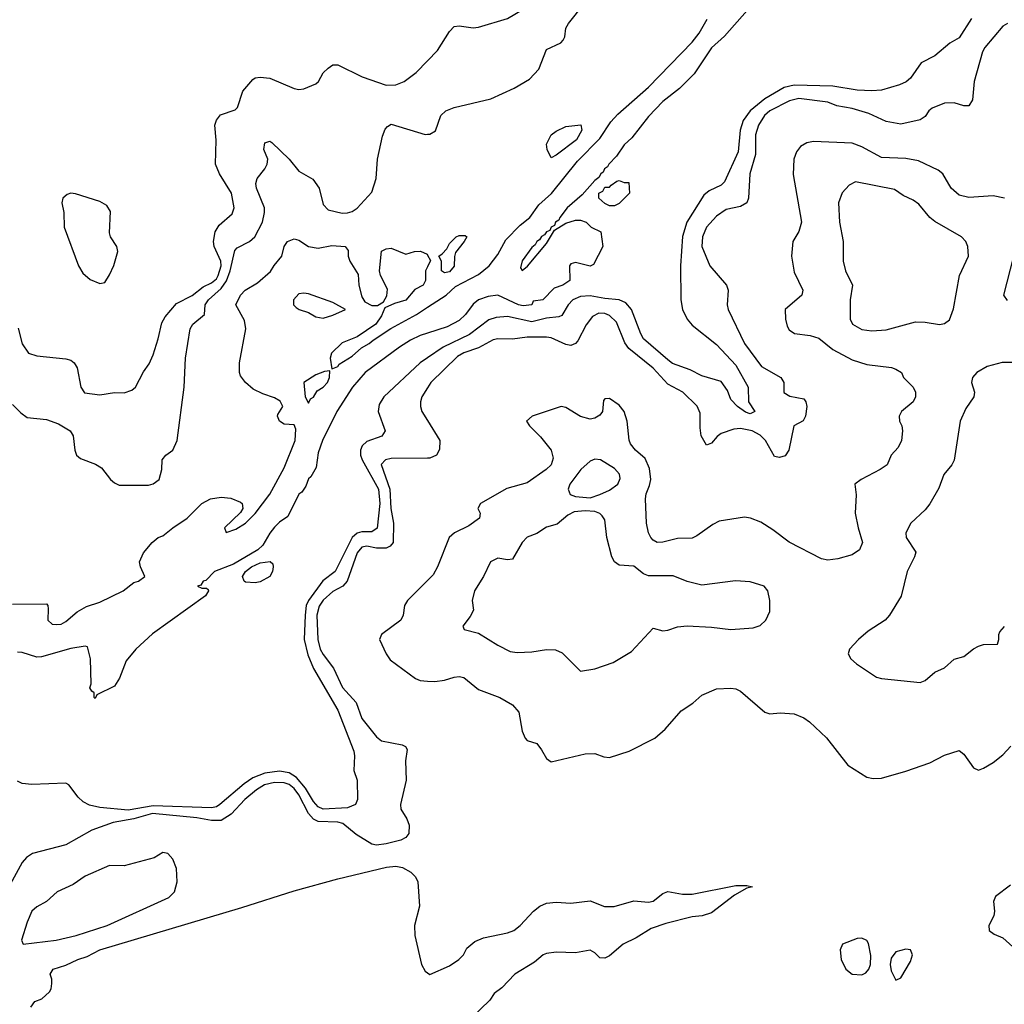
# Model space of a CAD drawing. Header units: inches. Extents: x 1552611 to 1694776, y 811966 to 917215.
# Tile 164 of 256: x 1628320 to 1632376, y 845626 to 849685. Entities that reach past the tile are written whole.
import ezdxf

# ---------------------------------------------------------------- set-up
doc = ezdxf.new("R2010")
doc.units = ezdxf.units.IN
doc.header["$MEASUREMENT"] = 0
doc.layers.add('B6824', color=7, linetype='Continuous')
doc.layers.add('B6834', color=7, linetype='Continuous')

msp = doc.modelspace()

# ---------------------------------------------------------------- linework, layer by layer
at = {"layer": 'B6824', "color": 5}
for points, elevation in [([(1628314, 848414), (1628330, 848348.5), (1628356.5, 848310), (1628390, 848299.2), (1628510, 848287), (1628530, 848280.8), (1628543.5, 848270), (1628557, 848250), (1628571.8, 848170), (1628586.6, 848146.6), (1628650, 848138.9), (1628710, 848147.6), (1628750, 848146.3), (1628782, 848158), (1628797, 848170), (1628830, 848233), (1628853.8, 848266.2), (1628870, 848303), (1628890.4, 848370), (1628905.1, 848434.9), (1628919.4, 848460.6), (1628965.5, 848514.5), (1629030, 848548.2), (1629076.3, 848583.7), (1629110, 848600.8), (1629130, 848617), (1629136.8, 848630), (1629149.4, 848670), (1629148.9, 848688.9), (1629121.1, 848750), (1629118.5, 848770), (1629124.5, 848810), (1629142.1, 848837.9), (1629194.8, 848885.2), (1629203.1, 848910), (1629192.1, 848970), (1629142.6, 849050), (1629126.6, 849090), (1629128.9, 849188.9), (1629123.9, 849250), (1629130, 849270.6), (1629147, 849293), (1629207.1, 849312.9), (1629217, 849323), (1629238.7, 849390), (1629280.8, 849439.2), (1629290, 849445.5), (1629310, 849448.4), (1629350, 849444.2), (1629450, 849401.7), (1629470, 849396.9), (1629490, 849399.7), (1629539.6, 849420.4), (1629551.3, 849430), (1629570, 849466.4), (1629590, 849485.3), (1629610, 849498.7), (1629630, 849499.5), (1629730.5, 849450), (1629830, 849415), (1629870, 849416), (1629903.5, 849430), (1629953.1, 849466.9), (1630000, 849515.6)], 780), ([(1628290, 848098), (1628323.8, 848063.8), (1628350, 848045.2), (1628430, 848036.5), (1628479.5, 848019.5), (1628528, 847990), (1628540.5, 847970), (1628547, 847910), (1628554, 847890), (1628570, 847876.3), (1628632.1, 847852.1), (1628657, 847837), (1628694, 847790), (1628710, 847776.3), (1628730, 847766), (1628850, 847766.4), (1628870, 847771.6), (1628893.8, 847790), (1628905.2, 847830), (1628907.2, 847870), (1628921.5, 847890), (1628950, 847910.1), (1628968.3, 847950), (1628996.7, 848170), (1629002.9, 848290), (1629021.5, 848410), (1629033.4, 848430), (1629080.9, 848470), (1629083.6, 848510), (1629097.4, 848530), (1629150, 848576.6), (1629171.8, 848608.2), (1629186.7, 848650), (1629206, 848734), (1629216.1, 848743.9), (1629266.6, 848770), (1629288.7, 848790), (1629319.9, 848850), (1629328.6, 848890), (1629327.9, 848910), (1629295.6, 848990), (1629292.3, 849010), (1629298, 849030), (1629329.8, 849070), (1629339.5, 849090), (1629342.3, 849110), (1629325.9, 849150), (1629330, 849176.9), (1629350, 849184.2), (1629358.6, 849178.6), (1629430.1, 849110.1), (1629470, 849060.2), (1629527.5, 849027.5), (1629553.1, 848990), (1629570, 848922.8), (1629590, 848901), (1629647.7, 848887.7), (1629670, 848888.5), (1629690, 848894.9), (1629710, 848908.5), (1629770, 848974), (1629788.9, 849030), (1629793.9, 849110), (1629814.5, 849205.5), (1629825.8, 849234.2), (1629834.9, 849245.1), (1629850, 849254), (1629990, 849211.8), (1630000, 849212.6)], 760), ([(1628290, 847275.5), (1628430, 847276.5), (1628435.2, 847270), (1628436.4, 847256.4), (1628435.3, 847210), (1628453.1, 847193.1), (1628471, 847191), (1628490, 847193.5), (1628510, 847203.6), (1628556, 847244), (1628594.3, 847265.7), (1628650, 847284.2), (1628746.4, 847330), (1628790, 847364.9), (1628809, 847370), (1628835.3, 847390), (1628817, 847430), (1628813.6, 847450), (1628830, 847487.3), (1628865.1, 847530), (1628890, 847550.4), (1628910, 847557.1), (1628950, 847590.4), (1629009.8, 847630.2), (1629069.6, 847690), (1629105.2, 847710), (1629150, 847716.5), (1629190, 847711.8), (1629230, 847696.4), (1629235.8, 847690), (1629239.5, 847670), (1629230, 847652.7), (1629163, 847590), (1629170, 847571.3), (1629210, 847584.5), (1629250, 847608.8), (1629290, 847649.4), (1629350, 847728.9), (1629410, 847837.3), (1629454.4, 847950), (1629457.5, 847997.5), (1629450, 848015.1), (1629410, 848017.2), (1629389.5, 848030), (1629381.2, 848050), (1629382.7, 848057.3), (1629404, 848090), (1629393, 848113), (1629370, 848126.6), (1629322, 848142), (1629281.5, 848161.5), (1629249.7, 848189.7), (1629230, 848217.2), (1629225.1, 848230), (1629225.1, 848270), (1629251, 848411), (1629245.6, 848445.6), (1629209.6, 848510), (1629229.3, 848550), (1629249, 848570), (1629300.1, 848599.9), (1629353.3, 848646.7), (1629367.9, 848672.1), (1629399.3, 848710), (1629409.6, 848750), (1629422.7, 848770), (1629450, 848782), (1629470, 848776.3), (1629510, 848750.5), (1629550, 848742.8), (1629605.7, 848754.3), (1629661, 848750), (1629673.2, 848733.2), (1629673.4, 848710), (1629680.5, 848690), (1629714.4, 848634.4), (1629717.3, 848590), (1629730, 848542), (1629742, 848522), (1629770, 848506.8), (1629793.6, 848506.4), (1629818.6, 848521.4), (1629832.9, 848547.1), (1629834.8, 848574.8), (1629806, 848630), (1629802.7, 848650), (1629810, 848731), (1629830, 848741), (1629850, 848742.8), (1629910, 848718), (1629946, 848730), (1629971.1, 848731.1), (1629998, 848718), (1630000, 848714.3)], 740), ([(1630000, 848666.8), (1629992, 848650), (1629992, 848610), (1629982, 848590), (1629947.7, 848572.3), (1629910, 848529.4), (1629864.5, 848515.5), (1629823.5, 848496.5), (1629810, 848464), (1629787.3, 848430), (1629710, 848377.6), (1629647.8, 848352.2), (1629604, 848310), (1629599.1, 848290), (1629605.4, 848245.4), (1629610, 848246.8), (1629630, 848255.5), (1629635.4, 848264.6), (1629690, 848298.5), (1629727.6, 848332.4), (1629759.3, 848350), (1629775.5, 848364.5), (1629848.4, 848411.6), (1629954.6, 848470), (1630000, 848499.6)], 740), ([(1630000, 848393.2), (1629970, 848383.6), (1629930, 848364.4), (1629884.4, 848335.6), (1629743.5, 848230), (1629691.3, 848170), (1629625.9, 848070), (1629567.8, 847950), (1629550, 847899), (1629540.7, 847839.3), (1629519.6, 847800.4), (1629510, 847792), (1629498.7, 847761.3), (1629482.3, 847737.7), (1629470, 847729.3), (1629423.8, 847636.2), (1629390, 847613.3), (1629370, 847592.7), (1629350, 847567.8), (1629321.8, 847518.2), (1629300.3, 847499.7), (1629200, 847440), (1629122.4, 847410), (1629087.1, 847372.9), (1629076, 847370), (1629066.2, 847353.8), (1629052, 847350), (1629070, 847341), (1629090, 847342), (1629096, 847336), (1629098, 847330), (1629084.7, 847310), (1628866.3, 847153.7), (1628798.8, 847090), (1628758, 847042), (1628731.3, 846970), (1628710, 846938), (1628638, 846902), (1628630, 846886), (1628626, 846890), (1628626, 846910), (1628616.4, 846916.4), (1628609, 846930), (1628613.6, 846946.4), (1628612, 847050), (1628598.9, 847098.9), (1628590, 847102.7), (1628530, 847092.9), (1628410, 847057.7), (1628390, 847056.6), (1628330, 847076.1), (1628310, 847077.9)], 740), ([(1630000, 848290.8), (1629969.8, 848270.2), (1629819.7, 848130), (1629800.8, 848099.2), (1629796, 848070), (1629825.4, 847990), (1629811.3, 847968.7), (1629750, 847945.8), (1629731.4, 847928.6), (1629723.6, 847910), (1629723.9, 847890), (1629730.6, 847870), (1629798.4, 847750), (1629803.1, 847690), (1629791.9, 847588.1), (1629770, 847574.2), (1629730, 847574.3), (1629710, 847568.5), (1629690, 847550.3), (1629619.9, 847410), (1629568.3, 847371.7), (1629509, 847291), (1629500.6, 847270), (1629495.2, 847230), (1629492, 847130), (1629506.4, 847066.4), (1629529.8, 847009.8), (1629630, 846838.9), (1629696.1, 846670), (1629699.7, 846650), (1629697, 846590), (1629710.4, 846550), (1629711.2, 846470), (1629703.7, 846450), (1629670, 846436.2), (1629569.8, 846430), (1629550, 846440.4), (1629530, 846461.9), (1629497.2, 846517.2), (1629460.4, 846560.4), (1629430, 846579.8), (1629390, 846586.4), (1629330, 846578.3), (1629280.2, 846559.8), (1629244.8, 846535.2), (1629143.8, 846450), (1629130, 846440.5), (1629110, 846435.7), (1628870, 846443.4), (1628766.2, 846426.2), (1628650, 846437.5), (1628607.3, 846447.3), (1628580.9, 846460.9), (1628560.1, 846480.1), (1628522.3, 846530), (1628510, 846536.8), (1628370, 846531.4), (1628330, 846535.4), (1628310, 846545.6)], 760), ([(1630000, 848166.9), (1629977.2, 848130), (1629971.5, 848110), (1629970.9, 848090), (1629977.1, 848070), (1630000, 848032.8)], 780), ([(1630000, 847877.5), (1629850, 847875.8), (1629826.7, 847870), (1629808.5, 847851.5), (1629844.1, 847750), (1629848.2, 847670), (1629860.1, 847610), (1629858.8, 847530), (1629845.7, 847514.3), (1629830, 847506.6), (1629790, 847506.3), (1629750, 847514.5), (1629729.6, 847510), (1629710, 847486.9), (1629668.7, 847370), (1629650.5, 847349.5), (1629610, 847327.8), (1629570, 847292), (1629553.5, 847266.5), (1629544.2, 847230), (1629548.5, 847130), (1629557.8, 847090), (1629570, 847067.3), (1629612.2, 847012.2), (1629650, 846931.8), (1629706.2, 846870), (1629730, 846804.6), (1629790, 846728.2), (1629810, 846711.9), (1629895.2, 846695.2), (1629909, 846689), (1629916, 846676), (1629909.2, 846630), (1629911.8, 846550), (1629888.2, 846450), (1629890.3, 846430), (1629915.3, 846390), (1629924.3, 846364.3), (1629923.2, 846330), (1629910, 846314), (1629890, 846303), (1629830, 846287), (1629790, 846281.7), (1629770, 846285.8), (1629705.6, 846325.6), (1629650.8, 846370.8), (1629630, 846376.1), (1629550, 846379.7), (1629530, 846388.4), (1629510, 846412.8), (1629470, 846488.9), (1629450, 846515.1), (1629430, 846531.9), (1629410, 846539.2), (1629370, 846540.3), (1629328.1, 846530), (1629294.8, 846510), (1629247.9, 846470), (1629190.8, 846409.2), (1629150, 846383.6), (1629110, 846383.3), (1629050, 846395), (1628867.5, 846412.5), (1628790, 846390.1), (1628704.7, 846375.3), (1628616.6, 846343.4), (1628510, 846282.9), (1628372.8, 846247.2), (1628348.4, 846231.6), (1628330.2, 846209.8), (1628279.8, 846120.2)], 780), ([(1630000, 847373.6), (1629916.9, 847290), (1629904.9, 847270), (1629899.6, 847230), (1629890.3, 847210), (1629810.2, 847150), (1629802.3, 847130), (1629830.2, 847070), (1629846.4, 847046.4), (1629950, 846968.6), (1629970, 846960.9), (1630000, 846958.6)], 820), ([(1628366, 845614), (1628382.5, 845637.5), (1628411.5, 845648.5), (1628442.7, 845677.3), (1628449.5, 845690), (1628451.9, 845711.9), (1628452, 845730), (1628445.2, 845750), (1628457, 845770), (1628510, 845786.4), (1628559.8, 845810), (1628597.7, 845822.3), (1628650.1, 845850.1), (1629235.2, 846024.8), (1629450, 846093.8), (1629630, 846143.4), (1629830.6, 846190.6), (1629870, 846195.2), (1629897, 846190), (1629931.6, 846170), (1629950, 846151.6), (1629960.2, 846130), (1629966.3, 846030), (1629946, 845950), (1629947.3, 845910), (1629974.9, 845790), (1629990, 845762), (1630000, 845755.2)], 780)]:
    msp.add_lwpolyline(points, dxfattribs=dict(at, elevation=elevation))
for points, elevation in [([(1628530, 848969.5), (1628514.9, 848965.1), (1628497.3, 848950), (1628493, 848930), (1628500.9, 848890), (1628503.5, 848830), (1628562.5, 848670), (1628580.4, 848640.4), (1628610, 848613.8), (1628650, 848596.9), (1628670, 848601.7), (1628690, 848632.6), (1628707.8, 848672.2), (1628724.4, 848730), (1628719.5, 848750), (1628693.5, 848790), (1628690, 848806), (1628694.1, 848894.1), (1628679.1, 848919.1), (1628650, 848935.9), (1628550, 848967)], 820), ([(1629490, 848558.3), (1629470, 848555.1), (1629448, 848530), (1629448, 848510), (1629458.7, 848498.7), (1629471, 848490), (1629510, 848478), (1629540.2, 848460.2), (1629570, 848454.7), (1629610, 848466.7), (1629662, 848490), (1629610, 848519.7), (1629510, 848555.4)], 740), ([(1629597.5, 848237.5), (1629575.1, 848235.1), (1629539.2, 848220.8), (1629490.8, 848190), (1629496.3, 848130), (1629510, 848104.7), (1629518, 848122), (1629530, 848128.7), (1629545, 848155), (1629570, 848169.4), (1629588.3, 848190), (1629596.5, 848210)], 740), ([(1629290, 847362.9), (1629250, 847366), (1629244, 847370), (1629237.2, 847390), (1629249.6, 847410.4), (1629275.3, 847430), (1629310, 847446), (1629351.6, 847451.6), (1629362, 847442), (1629364.7, 847430), (1629361, 847410), (1629350, 847389.2), (1629310, 847367)], 740), ([(1628910, 846251.5), (1628874, 846230), (1628750, 846196.8), (1628690, 846197.6), (1628590, 846153.3), (1628540.1, 846119.9), (1628474.7, 846090), (1628429.8, 846050.2), (1628390, 846027.5), (1628369.9, 846010.1), (1628350, 845964.2), (1628326.7, 845890), (1628334.1, 845874.1), (1628470, 845889.8), (1628552.4, 845910), (1628680.4, 845950), (1628934, 846066), (1628957.5, 846090), (1628968.1, 846130), (1628965.8, 846185.8), (1628950, 846223.5), (1628930, 846247.1)], 820)]:
    msp.add_lwpolyline(points, close=True, dxfattribs=dict(at, elevation=elevation))
at = {"layer": 'B6834', "color": 5}
for points, elevation in [([(1630000, 849515.6), (1630041.3, 849558.7), (1630090, 849635.8), (1630110, 849656.9), (1630130, 849660.2), (1630187.9, 849652.1), (1630210, 849654), (1630330, 849690.4), (1630396.9, 849730), (1630424.9, 849755.1), (1630468.9, 849850), (1630490, 849871.1), (1630550, 849883.2), (1630610, 849871), (1630630, 849873.5), (1630670, 849885.3), (1630690, 849900.1), (1630736.7, 849950), (1630759.9, 849990), (1630763, 850000)], 780), ([(1630000, 849212.6), (1630010, 849213.4), (1630032.9, 849227.1), (1630054.2, 849290), (1630074.8, 849310), (1630110, 849323.3), (1630260.9, 849359.1), (1630357, 849403), (1630420, 849440), (1630458.2, 849481.8), (1630490, 849562.7), (1630549.8, 849590.2), (1630559.4, 849600.6), (1630565.7, 849614.3), (1630569.9, 849650), (1630580.2, 849670), (1630645.8, 849750)], 760), ([(1631317.2, 849722.8), (1631223.2, 849616.8), (1631170, 849569.7), (1631098.6, 849461.4), (1631038.3, 849401.7), (1630970, 849348.5), (1630910, 849285.6), (1630841.6, 849198.4), (1630810, 849169.6), (1630778.2, 849121.8), (1630746.9, 849090), (1630742, 849078), (1630729.1, 849070), (1630724, 849056), (1630714, 849050), (1630705.5, 849034.5), (1630690, 849022.7), (1630637.3, 848962.7), (1630575.8, 848910), (1630545.2, 848870), (1630541.6, 848858.4), (1630527.9, 848850), (1630523.7, 848836.3), (1630509.1, 848830), (1630504.2, 848815.8), (1630490, 848810.9), (1630482.4, 848797.6), (1630470, 848791.8), (1630462, 848778), (1630450, 848770.8), (1630443.6, 848756.4), (1630430, 848745.6), (1630390, 848691.1), (1630382.4, 848662.4), (1630390, 848651), (1630411.3, 848668.7), (1630490, 848763), (1630522.9, 848817.1), (1630570, 848846.8), (1630610, 848858), (1630630, 848858), (1630654, 848850), (1630674, 848830), (1630714, 848810), (1630722, 848750), (1630683.6, 848676.4), (1630670, 848669.2), (1630610, 848684), (1630590, 848678), (1630584.7, 848670), (1630586.8, 848610), (1630557.3, 848590), (1630521.2, 848578.8), (1630475.5, 848530), (1630434.8, 848525.2), (1630430, 848509.7), (1630394.5, 848505.5), (1630374.5, 848510), (1630289, 848549), (1630250, 848544.3), (1630210, 848529.9), (1630187.7, 848512.3), (1630157, 848470), (1630130, 848445.2), (1630081.1, 848418.9), (1630000, 848393.2)], 740), ([(1632240.6, 849690), (1632190.1, 849609.9), (1632152, 849588), (1632090, 849536.1), (1632033.3, 849506.7), (1631990, 849444.4), (1631971.4, 849428.6), (1631944.1, 849415.9), (1631870, 849395.2), (1631830, 849391.5), (1631770, 849394.5), (1631670, 849411.5), (1631510, 849414.9), (1631470, 849406.1), (1631390, 849358.8), (1631328.8, 849310), (1631299.9, 849270), (1631288.7, 849230), (1631279.5, 849140.5), (1631223.4, 849016.6), (1631210, 849002.3), (1631160.5, 848979.5), (1631138.8, 848961.2), (1631067.8, 848850), (1631050, 848791.8), (1631042.2, 848670), (1631043.5, 848530), (1631050.8, 848490), (1631070.1, 848450), (1631090, 848426), (1631190, 848345.7), (1631270, 848260.2), (1631321.7, 848170), (1631322.9, 848110), (1631348.5, 848070), (1631330, 848060.7), (1631310, 848066.6), (1631277.3, 848090), (1631250, 848119.7), (1631235.7, 848155.7), (1631210, 848193.7), (1631130, 848217.3), (1631082.2, 848242.2), (1631010, 848267.5), (1630990, 848282.4), (1630889.9, 848370), (1630878.3, 848390), (1630839.9, 848490), (1630817.1, 848517.1), (1630790, 848529.9), (1630730, 848535.2), (1630670, 848546.8), (1630630, 848544.2), (1630599.1, 848530), (1630579.7, 848510), (1630554, 848466), (1630540.5, 848459.5), (1630490, 848454.8), (1630430, 848439.6), (1630330, 848461.1), (1630282.2, 848457.8), (1630252.4, 848447.6), (1630172.8, 848387.2), (1630065, 848335), (1630000, 848290.8)], 760), ([(1630000, 848499.6), (1630077.3, 848550), (1630115.4, 848584.6), (1630210, 848634.8), (1630253.9, 848670), (1630290, 848716.5), (1630322.2, 848777.8), (1630382.2, 848837.8), (1630421.5, 848870), (1630458.3, 848921.7), (1630510.8, 848969.2), (1630618.5, 849101.5), (1630710, 849195.9), (1630755.8, 849264.2), (1630783.7, 849296.3), (1630910, 849406.9), (1631090, 849592.9), (1631119, 849630), (1631152.2, 849687.8)], 740), ([(1632390.2, 849669.8), (1632370, 849659.1), (1632296.5, 849570), (1632287.1, 849552.9), (1632252.3, 849430), (1632245.4, 849354.6), (1632230, 849329.6), (1632210, 849329.7), (1632170, 849341.7), (1632130, 849341.2), (1632079.6, 849320.4), (1632065.7, 849310), (1632050, 849286.3), (1632030, 849271.9), (1631950, 849254.6), (1631890, 849265.6), (1631818.1, 849298.1), (1631750, 849318.7), (1631686, 849330), (1631650, 849345.8), (1631530, 849359.8), (1631491.9, 849350), (1631410.1, 849310), (1631388.4, 849290), (1631364, 849250), (1631350.8, 849210), (1631351.1, 849130), (1631328.1, 849050), (1631322, 848950), (1631315, 848930), (1631290, 848914.5), (1631230, 848902.8), (1631190, 848875.7), (1631150, 848829.8), (1631132.8, 848790), (1631130.1, 848750), (1631163.2, 848670), (1631231.7, 848590), (1631238, 848570), (1631235, 848510), (1631238.7, 848490), (1631306.5, 848350), (1631375.7, 848255.7), (1631455.5, 848210), (1631467.8, 848190), (1631468.5, 848148.5), (1631492.3, 848132.3), (1631550, 848122), (1631558.4, 848110), (1631563.3, 848090), (1631557.1, 848050), (1631548.3, 848031.7), (1631509.5, 848010), (1631489, 847910), (1631473, 847887), (1631450, 847879.7), (1631430, 847884.8), (1631392.7, 847950), (1631370, 847971.9), (1631338, 847990), (1631290, 847999.2), (1631262.4, 847997.6), (1631210, 847978.4), (1631193.2, 847966.8), (1631170, 847939.8), (1631150, 847930.9), (1631127, 847970), (1631122.7, 848002.7), (1631123.5, 848063.5), (1631111.5, 848091.5), (1631052.4, 848150), (1630990, 848182.2), (1630929.1, 848249.1), (1630830, 848329), (1630813.5, 848353.5), (1630778.1, 848438.1), (1630750, 848466), (1630730, 848473.9), (1630705.4, 848474.6), (1630679.1, 848460.9), (1630653.3, 848426.7), (1630619.2, 848360.8), (1630610, 848349.9), (1630590, 848342.3), (1630570, 848346.5), (1630510, 848373.2), (1630490, 848375.7), (1630410, 848376), (1630350, 848367.4), (1630290, 848369.5), (1630270, 848365.6), (1630210, 848331.8), (1630150, 848312), (1630124, 848296), (1630014.3, 848190), (1630000, 848166.9)], 780), ([(1632377.2, 848950), (1632330, 848959), (1632230, 848952.4), (1632190, 848961.5), (1632157.8, 848990), (1632123.5, 849050), (1632104.4, 849064.4), (1632023.2, 849103.2), (1631970, 849113.3), (1631870, 849116.7), (1631790, 849161.6), (1631750, 849176.7), (1631590, 849183.1), (1631562.8, 849177.2), (1631537.3, 849162.7), (1631519.7, 849140.3), (1631508.6, 849110), (1631506.9, 849046.9), (1631541.2, 848850), (1631530, 848811.5), (1631504.9, 848770), (1631500.2, 848710), (1631510, 848643.8), (1631546.2, 848570), (1631542, 848550), (1631473.5, 848490), (1631474.8, 848450), (1631481.2, 848421.2), (1631490, 848406), (1631512, 848392), (1631576.6, 848383.4), (1631612.4, 848372.4), (1631670, 848325.5), (1631750, 848283), (1631810, 848263.6), (1631911.1, 848251.1), (1631930, 848244.4), (1631952.4, 848230), (1631961.6, 848210), (1632000.3, 848170), (1632010.3, 848150), (1632010.3, 848130), (1632000.3, 848110), (1631953.4, 848070), (1631943.1, 848050), (1631944.2, 848030), (1631954.3, 848010), (1631957.6, 847990), (1631952.9, 847950), (1631939.1, 847920.9), (1631910.4, 847890), (1631893.4, 847850), (1631865.5, 847830), (1631786, 847790), (1631760.4, 847770), (1631766.5, 847726.5), (1631762.6, 847650), (1631774, 847590), (1631791.8, 847530), (1631779.9, 847500.1), (1631750, 847478.8), (1631690, 847462.2), (1631650, 847457.5), (1631622.6, 847462.6), (1631490, 847531.5), (1631422.4, 847582.4), (1631373, 847613), (1631330.2, 847629.8), (1631306, 847634), (1631202.1, 847617.9), (1631175.7, 847604.3), (1631110, 847556.5), (1631090, 847548), (1631030, 847546), (1630970, 847530.6), (1630946.6, 847530), (1630930, 847538.6), (1630919.9, 847550), (1630909.9, 847570), (1630901.7, 847610), (1630898.7, 847710), (1630900.3, 847730), (1630915, 847765), (1630919.6, 847790), (1630914.2, 847834.2), (1630896.5, 847876.5), (1630857.4, 847910), (1630836.6, 847936.6), (1630831.1, 847951.1), (1630823.2, 848030), (1630809.8, 848070), (1630790, 848095.8), (1630750, 848123.9), (1630730, 848121.6), (1630725.5, 848114.5), (1630720.9, 848070), (1630710, 848055.1), (1630690, 848042), (1630670, 848038.2), (1630630, 848049.8), (1630570, 848086.9), (1630550, 848091), (1630431, 848050), (1630407.7, 848030), (1630420.5, 848010), (1630465.1, 847965.1), (1630508.9, 847910), (1630517.2, 847877.2), (1630509.1, 847850), (1630488.9, 847830), (1630410, 847775.6), (1630327.4, 847752.6), (1630218.7, 847690), (1630207.4, 847670), (1630217, 847650), (1630214.3, 847630), (1630170, 847599), (1630111.1, 847570), (1630088.9, 847550), (1630041.2, 847430), (1630023.1, 847396.9), (1630000, 847373.6)], 820), ([(1630000, 848714.3), (1630012, 848692), (1630000, 848666.8)], 740), ([(1632390, 848526.8), (1632374.8, 848550), (1632415.4, 848710)], 820), ([(1632532.2, 848272.2), (1632367.7, 848272.3), (1632305.2, 848254.8), (1632263, 848230), (1632244.9, 848210), (1632241.1, 848190), (1632253.1, 848150), (1632250.4, 848130), (1632217.6, 848082.4), (1632194.4, 848030), (1632170.2, 847869.8), (1632160.3, 847850), (1632127.2, 847810), (1632106, 847754), (1632070, 847689.6), (1632050, 847664), (1631991.7, 847610), (1631970.3, 847570), (1631971.7, 847550), (1632012, 847490), (1632006.5, 847470), (1631976, 847410), (1631951.1, 847308.9), (1631903, 847230), (1631885.5, 847210), (1631816.1, 847163.9), (1631775.5, 847130), (1631739.1, 847090), (1631733.4, 847070), (1631744, 847050), (1631766.8, 847030), (1631850, 846974.4), (1631870, 846968.5), (1632030, 846952.4), (1632050, 846961.1), (1632090, 846994.9), (1632130, 847013), (1632170, 847048.7), (1632210, 847060.3), (1632249, 847091), (1632270, 847101.7), (1632290, 847108.7), (1632348.9, 847111.1), (1632354, 847130), (1632353.2, 847150), (1632358.6, 847161.4), (1632376.6, 847183.4)], 840), ([(1630000, 848032.8), (1630050.8, 847950), (1630050, 847913.2), (1630037.6, 847890), (1630010, 847877.6), (1630000, 847877.5)], 780), ([(1630000, 846958.6), (1630030, 846956.3), (1630070, 846962.3), (1630110, 846975.1), (1630130, 846977.2), (1630150, 846972.7), (1630210, 846923.1), (1630297.6, 846890), (1630350, 846860.7), (1630376.3, 846830), (1630390, 846751.3), (1630402.9, 846722.9), (1630410, 846714), (1630450, 846700.4), (1630470, 846675.5), (1630490, 846638.7), (1630510, 846625.8), (1630650, 846658), (1630690, 846659.1), (1630725.9, 846645.9), (1630750, 846643.6), (1630830.9, 846669.1), (1630936.8, 846723.2), (1630979.4, 846760.6), (1631044.8, 846835.2), (1631093.1, 846866.9), (1631130, 846900.6), (1631190, 846926.3), (1631249.2, 846929.2), (1631270, 846926.3), (1631290, 846917), (1631390, 846830.4), (1631410, 846823.1), (1631452.3, 846827.7), (1631510, 846823.9), (1631550, 846806.5), (1631573.7, 846790), (1631644.4, 846724.4), (1631731.5, 846611.5), (1631810, 846562), (1631836.7, 846556.7), (1631870, 846558.4), (1631970, 846587.2), (1632070, 846621.7), (1632130, 846652.2), (1632190, 846672.7), (1632210, 846657.1), (1632250, 846600.7), (1632270, 846590.6), (1632290, 846599.3), (1632330, 846623.1), (1632370, 846654.7), (1632402.8, 846690)], 820), ([(1630000, 845755.2), (1630010, 845748.4), (1630090, 845783.8), (1630128.8, 845810), (1630147.6, 845830), (1630162.5, 845857.5), (1630194.7, 845885.3), (1630230, 845900.2), (1630330, 845920.5), (1630356, 845930), (1630382.2, 845950), (1630436.9, 846010), (1630463, 846030), (1630490, 846042), (1630530, 846047.2), (1630590, 846043.2), (1630670, 846052.2), (1630728.6, 846028.6), (1630768.6, 846028.6), (1630850, 846052), (1630910, 846046.7), (1630929.2, 846050.8), (1630970, 846082.3), (1630990, 846090.1), (1631050, 846079.3), (1631090, 846079.4), (1631270, 846115.7), (1631315.5, 846115.5), (1631338.8, 846110), (1631316, 846104), (1631264.5, 846075.5), (1631170, 846002.7), (1631132.2, 845990), (1631090, 845985.7), (1630981.8, 845958.2), (1630922.1, 845937.9), (1630860.1, 845899.9), (1630806, 845874), (1630750, 845826), (1630730, 845815.3), (1630710, 845817.4), (1630690, 845838), (1630670, 845848.6), (1630610, 845838), (1630530, 845841), (1630490, 845835.6), (1630475.8, 845830), (1630440.6, 845799.4), (1630360.3, 845750), (1630306.1, 845693.9), (1630274, 845670), (1630257.2, 845642.8), (1630181.1, 845570)], 780), ([(1632402.5, 846117.5), (1632340.4, 846070), (1632332.2, 846050), (1632336.5, 846010), (1632332.6, 845990), (1632312.7, 845950), (1632313.4, 845930), (1632334.4, 845914.4), (1632370, 845900.1), (1632424.8, 845850)], 820)]:
    msp.add_lwpolyline(points, dxfattribs=dict(at, elevation=elevation))
for points, elevation in [([(1630510, 849115.3), (1630493.2, 849150), (1630490, 849172), (1630509.4, 849210), (1630530, 849226), (1630570, 849244.7), (1630632, 849252), (1630636, 849230), (1630614, 849190), (1630530, 849126)], 740), ([(1630810, 849014), (1630830, 849014), (1630832, 848970), (1630790, 848928), (1630770, 848918), (1630750, 848918), (1630730, 848928), (1630706, 848950), (1630706, 848970), (1630722, 848978), (1630730, 848994), (1630750, 848994), (1630756.4, 849003.6), (1630780.4, 849019.6), (1630790, 849022)], 740), ([(1631763.2, 849016.8), (1631737.7, 849002.3), (1631708.2, 848971.8), (1631693.4, 848930), (1631696.9, 848850), (1631712.6, 848770), (1631712.7, 848690), (1631722.7, 848650), (1631750.3, 848590), (1631740.8, 848530), (1631741.5, 848450), (1631750.4, 848430), (1631790, 848408.4), (1631830, 848401.8), (1631890, 848406.4), (1632010, 848438.9), (1632050, 848438.7), (1632110, 848428.4), (1632130, 848433), (1632150, 848447.3), (1632167.6, 848492.4), (1632191.9, 848630), (1632228.8, 848710), (1632226.4, 848750), (1632217.3, 848770), (1632199.7, 848790), (1632090, 848853.3), (1632069.8, 848870), (1632024.5, 848924.5), (1632001.1, 848941.1), (1631960.2, 848960.2), (1631924.5, 848984.5)], 840), ([(1630070, 848642), (1630058, 848650), (1630058, 848690), (1630046, 848710), (1630060.4, 848719.6), (1630079, 848741), (1630090, 848762), (1630118, 848790), (1630130, 848794.8), (1630155.3, 848795.3), (1630162, 848790), (1630151.3, 848770), (1630115.3, 848724.7), (1630110.7, 848709.3), (1630110, 848668.7), (1630090, 848645.2)], 740), ([(1630690, 847872.9), (1630670, 847865.4), (1630631, 847830), (1630586.7, 847770), (1630579.6, 847750), (1630587.7, 847727.7), (1630610, 847719.5), (1630670, 847714.3), (1630710, 847727.2), (1630750, 847745.2), (1630784.5, 847770), (1630793.6, 847793.6), (1630790.8, 847810.8), (1630770, 847834.5), (1630712.8, 847870)], 840), ([(1630650, 847660.9), (1630603.9, 847656.1), (1630578, 847642), (1630534.2, 847605.8), (1630490, 847592.7), (1630450, 847566.2), (1630410, 847551), (1630390, 847529.8), (1630350, 847460.5), (1630330, 847458.7), (1630290, 847464.8), (1630259.5, 847450), (1630230.9, 847389.1), (1630192.9, 847330), (1630184.6, 847290), (1630188.9, 847250), (1630175.9, 847224.1), (1630145.2, 847185.2), (1630150.6, 847170.6), (1630210, 847155.2), (1630290, 847105.7), (1630340.5, 847080.5), (1630370, 847075.6), (1630430, 847078.5), (1630490, 847087.9), (1630526.6, 847086.6), (1630554.5, 847074.5), (1630630, 846999.1), (1630690, 847008.4), (1630764.9, 847035.1), (1630840.1, 847079.9), (1630930, 847176.3), (1630970, 847165.7), (1630990, 847167.7), (1631030, 847182.6), (1631070, 847185.7), (1631170, 847180.8), (1631250, 847170.3), (1631341.7, 847178.3), (1631370, 847187), (1631394.5, 847210), (1631410, 847244.7), (1631410.8, 847290), (1631402, 847330), (1631386.6, 847350), (1631330, 847367), (1631268.6, 847371.4), (1631130, 847354), (1631069.5, 847369.5), (1631012.1, 847392.1), (1630910, 847391.9), (1630890, 847399.8), (1630850, 847431.4), (1630790, 847435.8), (1630769.9, 847449.9), (1630759.4, 847470), (1630738.1, 847550), (1630730, 847622.7), (1630720, 847640), (1630710, 847649.8), (1630690, 847657.8)], 840), ([(1631790, 845898.5), (1631770, 845896.9), (1631710, 845873.3), (1631699.8, 845850), (1631704, 845810), (1631723.4, 845770), (1631749.6, 845749.6), (1631790, 845746.8), (1631805.2, 845754.8), (1631818.2, 845770), (1631824.8, 845790), (1631826.9, 845826.9), (1631817, 845877), (1631810, 845888.4)], 820), ([(1631970, 845853), (1631930, 845842), (1631910, 845816.3), (1631905.6, 845790), (1631910, 845764), (1631930, 845724.6), (1631950, 845734.4), (1631990, 845801.6), (1631998.7, 845830), (1631989.6, 845849.6)], 820)]:
    msp.add_lwpolyline(points, close=True, dxfattribs=dict(at, elevation=elevation))

doc.saveas('drawing.dxf')
